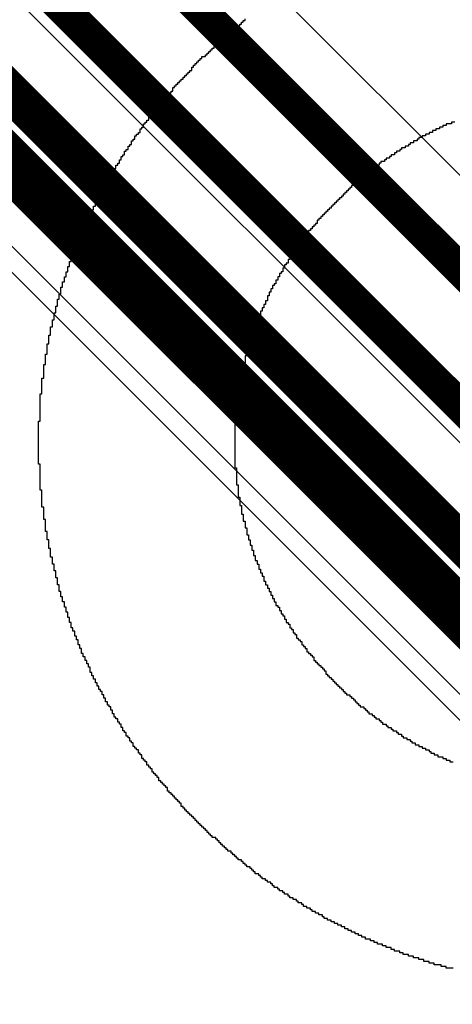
# Model space of a CAD drawing. Header units: millimetres. Extents: x -0.08 to 3.17, y -0.08 to 4.88.
# Tile 69 of 256: x 1.27 to 1.37, y 1.65 to 1.89. Entities that reach past the tile are written whole.
import ezdxf

# ---------------------------------------------------------------- set-up
doc = ezdxf.new("R2010")
doc.units = ezdxf.units.MM
doc.header["$MEASUREMENT"] = 0
for name, color, linetype in [('BottomLayer', 5, 'Continuous'), ('BottomOverlay', 54, 'Continuous'), ('TopLayer', 1, 'Continuous')]:
    doc.layers.add(name, color=color, linetype=linetype)

msp = doc.modelspace()

# ---------------------------------------------------------------- linework, layer by layer
at = {"layer": 'BottomLayer'}
for p, q in [((1.083, 2.01372), (1.58125, 1.51547)), ((1.68238, 1.53979), (1.3112, 1.91097))]:
    msp.add_line(p, q, dxfattribs=at)
at = {"layer": 'BottomLayer', "const_width": 0.00787}
for points in [[(1.09435, 2.02507), (1.60487, 1.51455)], [(1.19671, 1.9698), (1.72206, 1.44445)], [(1.29514, 1.90432), (1.68097, 1.5185)]]:
    msp.add_lwpolyline(points, dxfattribs=at)
at = {"layer": 'BottomOverlay'}
for p, q in [((1.31864, 1.88443), (1.31864, 1.88484)), ((1.31864, 1.88484), (1.31947, 1.88484)), ((1.31947, 1.88484), (1.31947, 1.88526)), ((1.31947, 1.88526), (1.31989, 1.88526)), ((1.31989, 1.88526), (1.31989, 1.88567)), ((1.31989, 1.88567), (1.3203, 1.88567)), ((1.3203, 1.88567), (1.3203, 1.88609)), ((1.3203, 1.88609), (1.32072, 1.88609)), ((1.32072, 1.88609), (1.32072, 1.88651)), ((1.32072, 1.88651), (1.32114, 1.88651)), ((1.32114, 1.88651), (1.32114, 1.88692)), ((1.31615, 1.88235), (1.31615, 1.88276)), ((1.31615, 1.88276), (1.31698, 1.88276)), ((1.31698, 1.88276), (1.31698, 1.88318)), ((1.31698, 1.88318), (1.31739, 1.88318)), ((1.31739, 1.88318), (1.31739, 1.8836)), ((1.31739, 1.8836), (1.31781, 1.8836)), ((1.31781, 1.8836), (1.31781, 1.88401)), ((1.31781, 1.88401), (1.31823, 1.88401)), ((1.31823, 1.88401), (1.31823, 1.88443)), ((1.31823, 1.88443), (1.31864, 1.88443)), ((1.31365, 1.87985), (1.31365, 1.88027)), ((1.31365, 1.88027), (1.31407, 1.88027)), ((1.31407, 1.88027), (1.31407, 1.88069)), ((1.31407, 1.88069), (1.31448, 1.88069)), ((1.31448, 1.88069), (1.31448, 1.8811)), ((1.31448, 1.8811), (1.3149, 1.8811)), ((1.3149, 1.8811), (1.3149, 1.88152)), ((1.3149, 1.88152), (1.31532, 1.88152)), ((1.31532, 1.88152), (1.31532, 1.88193)), ((1.31532, 1.88193), (1.31573, 1.88193)), ((1.31573, 1.88193), (1.31573, 1.88235)), ((1.31573, 1.88235), (1.31615, 1.88235)), ((1.31074, 1.87736), (1.31074, 1.87778)), ((1.31074, 1.87778), (1.31157, 1.87778)), ((1.31157, 1.87778), (1.31157, 1.87819)), ((1.31157, 1.87819), (1.31199, 1.87819)), ((1.31199, 1.87819), (1.31199, 1.87861)), ((1.31199, 1.87861), (1.31241, 1.87861)), ((1.31241, 1.87861), (1.31241, 1.87902)), ((1.31241, 1.87902), (1.31282, 1.87902)), ((1.31282, 1.87902), (1.31282, 1.87944)), ((1.31282, 1.87944), (1.31324, 1.87944)), ((1.31324, 1.87944), (1.31324, 1.87985)), ((1.31324, 1.87985), (1.31365, 1.87985)), ((1.30825, 1.87445), (1.30825, 1.87528)), ((1.30825, 1.87528), (1.30866, 1.87528)), ((1.30866, 1.87528), (1.30866, 1.8757)), ((1.30866, 1.8757), (1.30908, 1.8757)), ((1.30908, 1.8757), (1.30908, 1.87611)), ((1.30908, 1.87611), (1.3095, 1.87611)), ((1.3095, 1.87611), (1.3095, 1.87653)), ((1.3095, 1.87653), (1.30991, 1.87653)), ((1.30991, 1.87653), (1.30991, 1.87694)), ((1.30991, 1.87694), (1.31033, 1.87694)), ((1.31033, 1.87694), (1.31033, 1.87736)), ((1.31033, 1.87736), (1.31074, 1.87736)), ((1.30659, 1.87279), (1.30659, 1.8732)), ((1.30659, 1.8732), (1.307, 1.8732)), ((1.307, 1.8732), (1.307, 1.87362)), ((1.307, 1.87362), (1.30742, 1.87362)), ((1.30742, 1.87362), (1.30742, 1.87403)), ((1.30742, 1.87403), (1.30783, 1.87403)), ((1.30783, 1.87403), (1.30783, 1.87445)), ((1.30783, 1.87445), (1.30825, 1.87445)), ((1.30409, 1.87029), (1.30409, 1.87071)), ((1.30409, 1.87071), (1.30451, 1.87071)), ((1.30451, 1.87071), (1.30451, 1.87112)), ((1.30451, 1.87112), (1.30492, 1.87112)), ((1.30492, 1.87112), (1.30492, 1.87154)), ((1.30492, 1.87154), (1.30534, 1.87154)), ((1.30534, 1.87154), (1.30534, 1.87196)), ((1.30534, 1.87196), (1.30575, 1.87196)), ((1.30575, 1.87196), (1.30575, 1.87237)), ((1.30575, 1.87237), (1.30617, 1.87237)), ((1.30617, 1.87237), (1.30617, 1.87279)), ((1.30617, 1.87279), (1.30659, 1.87279)), ((1.30201, 1.8678), (1.30201, 1.86821)), ((1.30201, 1.86821), (1.30243, 1.86821)), ((1.30243, 1.86821), (1.30243, 1.86863)), ((1.30243, 1.86863), (1.30285, 1.86863)), ((1.30285, 1.86863), (1.30285, 1.86905)), ((1.30285, 1.86905), (1.30326, 1.86905)), ((1.30326, 1.86905), (1.30326, 1.86946)), ((1.30326, 1.86946), (1.30368, 1.86946)), ((1.30368, 1.86946), (1.30368, 1.87029)), ((1.30368, 1.87029), (1.30409, 1.87029)), ((1.30035, 1.86572), (1.30035, 1.86614)), ((1.30035, 1.86614), (1.30077, 1.86614)), ((1.30077, 1.86614), (1.30077, 1.86655)), ((1.30077, 1.86655), (1.30118, 1.86655)), ((1.30118, 1.86655), (1.30118, 1.86738)), ((1.30118, 1.86738), (1.3016, 1.86738)), ((1.3016, 1.86738), (1.3016, 1.8678)), ((1.3016, 1.8678), (1.30201, 1.8678)), ((1.29827, 1.86323), (1.29827, 1.86364)), ((1.29827, 1.86364), (1.29869, 1.86364)), ((1.29869, 1.86364), (1.29869, 1.86406)), ((1.29869, 1.86406), (1.2991, 1.86406)), ((1.2991, 1.86406), (1.2991, 1.86447)), ((1.2991, 1.86447), (1.29952, 1.86447)), ((1.29952, 1.86447), (1.29952, 1.8653)), ((1.29952, 1.8653), (1.29994, 1.8653)), ((1.29994, 1.8653), (1.29994, 1.86572)), ((1.29994, 1.86572), (1.30035, 1.86572)), ((1.29661, 1.86073), (1.29661, 1.86156)), ((1.29661, 1.86156), (1.29703, 1.86156)), ((1.29703, 1.86156), (1.29703, 1.86198)), ((1.29703, 1.86198), (1.29744, 1.86198)), ((1.29744, 1.86198), (1.29744, 1.86239)), ((1.29744, 1.86239), (1.29786, 1.86239)), ((1.29786, 1.86239), (1.29786, 1.86323)), ((1.29786, 1.86323), (1.29827, 1.86323)), ((1.36977, 1.86115), (1.36894, 1.86115)), ((1.36894, 1.86115), (1.36894, 1.86073)), ((1.37102, 1.86156), (1.36977, 1.86156)), ((1.36977, 1.86156), (1.36977, 1.86115)), ((1.37185, 1.86198), (1.37102, 1.86198)), ((1.37102, 1.86198), (1.37102, 1.86156)), ((1.29453, 1.85782), (1.29453, 1.85865)), ((1.29453, 1.85865), (1.29495, 1.85865)), ((1.29495, 1.85865), (1.29495, 1.85907)), ((1.29495, 1.85907), (1.29536, 1.85907)), ((1.29536, 1.85907), (1.29536, 1.85948)), ((1.29536, 1.85948), (1.29578, 1.85948)), ((1.29578, 1.85948), (1.29578, 1.86032)), ((1.29578, 1.86032), (1.29619, 1.86032)), ((1.29619, 1.86032), (1.29619, 1.86073)), ((1.29619, 1.86073), (1.29661, 1.86073)), ((1.36479, 1.85865), (1.36395, 1.85865)), ((1.36395, 1.85865), (1.36395, 1.85824)), ((1.36562, 1.85907), (1.36479, 1.85907)), ((1.36479, 1.85907), (1.36479, 1.85865)), ((1.36645, 1.85948), (1.36562, 1.85948)), ((1.36562, 1.85948), (1.36562, 1.85907)), ((1.36728, 1.8599), (1.36645, 1.8599)), ((1.36645, 1.8599), (1.36645, 1.85948)), ((1.36811, 1.86032), (1.36728, 1.86032)), ((1.36728, 1.86032), (1.36728, 1.8599)), ((1.36894, 1.86073), (1.36811, 1.86073)), ((1.36811, 1.86073), (1.36811, 1.86032)), ((1.29328, 1.85616), (1.29328, 1.85657)), ((1.29328, 1.85657), (1.2937, 1.85657)), ((1.2937, 1.85657), (1.2937, 1.85741)), ((1.2937, 1.85741), (1.29411, 1.85741)), ((1.29411, 1.85741), (1.29411, 1.85782)), ((1.29411, 1.85782), (1.29453, 1.85782)), ((1.36104, 1.85657), (1.36063, 1.85657)), ((1.36063, 1.85657), (1.36063, 1.85616)), ((1.36188, 1.85699), (1.36104, 1.85699)), ((1.36104, 1.85699), (1.36104, 1.85657)), ((1.36271, 1.85741), (1.36188, 1.85741)), ((1.36188, 1.85741), (1.36188, 1.85699)), ((1.36312, 1.85782), (1.36271, 1.85782)), ((1.36271, 1.85782), (1.36271, 1.85741)), ((1.36395, 1.85824), (1.36312, 1.85824)), ((1.36312, 1.85824), (1.36312, 1.85782)), ((1.29162, 1.85366), (1.29162, 1.85408)), ((1.29162, 1.85408), (1.29204, 1.85408)), ((1.29204, 1.85408), (1.29204, 1.85491)), ((1.29204, 1.85491), (1.29245, 1.85491)), ((1.29245, 1.85491), (1.29245, 1.85533)), ((1.29245, 1.85533), (1.29287, 1.85533)), ((1.29287, 1.85533), (1.29287, 1.85616)), ((1.29287, 1.85616), (1.29328, 1.85616)), ((1.3573, 1.85408), (1.35647, 1.85408)), ((1.35647, 1.85408), (1.35647, 1.85366)), ((1.35772, 1.8545), (1.3573, 1.8545)), ((1.3573, 1.8545), (1.3573, 1.85408)), ((1.35855, 1.85491), (1.35772, 1.85491)), ((1.35772, 1.85491), (1.35772, 1.8545)), ((1.35897, 1.85533), (1.35855, 1.85533)), ((1.35855, 1.85533), (1.35855, 1.85491)), ((1.3598, 1.85574), (1.35897, 1.85574)), ((1.35897, 1.85574), (1.35897, 1.85533)), ((1.36063, 1.85616), (1.3598, 1.85616)), ((1.3598, 1.85616), (1.3598, 1.85574)), ((1.28996, 1.85075), (1.28996, 1.85159)), ((1.28996, 1.85159), (1.29037, 1.85159)), ((1.29037, 1.85159), (1.29037, 1.852)), ((1.29037, 1.852), (1.29079, 1.852)), ((1.29079, 1.852), (1.29079, 1.85283)), ((1.29079, 1.85283), (1.2912, 1.85283)), ((1.2912, 1.85283), (1.2912, 1.85366)), ((1.2912, 1.85366), (1.29162, 1.85366)), ((1.35356, 1.85159), (1.35315, 1.85159)), ((1.35315, 1.85159), (1.35315, 1.85117)), ((1.35398, 1.852), (1.35356, 1.852)), ((1.35356, 1.852), (1.35356, 1.85159)), ((1.35481, 1.85242), (1.35398, 1.85242)), ((1.35398, 1.85242), (1.35398, 1.852)), ((1.35522, 1.85283), (1.35481, 1.85283)), ((1.35481, 1.85283), (1.35481, 1.85242)), ((1.35606, 1.85325), (1.35522, 1.85325)), ((1.35522, 1.85325), (1.35522, 1.85283)), ((1.35647, 1.85366), (1.35606, 1.85366)), ((1.35606, 1.85366), (1.35606, 1.85325)), ((1.28871, 1.84868), (1.28871, 1.84951)), ((1.28871, 1.84951), (1.28913, 1.84951)), ((1.28913, 1.84951), (1.28913, 1.85034)), ((1.28913, 1.85034), (1.28954, 1.85034)), ((1.28954, 1.85034), (1.28954, 1.85075)), ((1.28954, 1.85075), (1.28996, 1.85075)), ((1.35024, 1.84909), (1.34982, 1.84909)), ((1.34982, 1.84909), (1.34982, 1.84868)), ((1.35065, 1.84951), (1.35024, 1.84951)), ((1.35024, 1.84951), (1.35024, 1.84909)), ((1.35148, 1.84992), (1.35065, 1.84992)), ((1.35065, 1.84992), (1.35065, 1.84951)), ((1.3519, 1.85034), (1.35148, 1.85034)), ((1.35148, 1.85034), (1.35148, 1.84992)), ((1.35231, 1.85075), (1.3519, 1.85075)), ((1.3519, 1.85075), (1.3519, 1.85034)), ((1.35315, 1.85117), (1.35231, 1.85117)), ((1.35231, 1.85117), (1.35231, 1.85075)), ((1.28746, 1.8466), (1.28746, 1.84743)), ((1.28746, 1.84743), (1.28788, 1.84743)), ((1.28788, 1.84743), (1.28788, 1.84784)), ((1.28788, 1.84784), (1.28829, 1.84784)), ((1.28829, 1.84784), (1.28829, 1.84868)), ((1.28829, 1.84868), (1.28871, 1.84868)), ((1.34774, 1.84701), (1.34733, 1.84701)), ((1.34733, 1.84701), (1.34733, 1.8466)), ((1.34816, 1.84743), (1.34774, 1.84743)), ((1.34774, 1.84743), (1.34774, 1.84701)), ((1.34899, 1.84784), (1.34816, 1.84784)), ((1.34816, 1.84784), (1.34816, 1.84743)), ((1.3494, 1.84826), (1.34899, 1.84826)), ((1.34899, 1.84826), (1.34899, 1.84784)), ((1.34982, 1.84868), (1.3494, 1.84868)), ((1.3494, 1.84868), (1.3494, 1.84826)), ((1.28622, 1.8441), (1.28622, 1.84493)), ((1.28622, 1.84493), (1.28663, 1.84493)), ((1.28663, 1.84493), (1.28663, 1.84577)), ((1.28663, 1.84577), (1.28705, 1.84577)), ((1.28705, 1.84577), (1.28705, 1.8466)), ((1.28705, 1.8466), (1.28746, 1.8466)), ((1.34525, 1.84452), (1.34483, 1.84452)), ((1.34483, 1.84452), (1.34483, 1.8441)), ((1.34566, 1.84493), (1.34525, 1.84493)), ((1.34525, 1.84493), (1.34525, 1.84452)), ((1.34608, 1.84535), (1.34566, 1.84535)), ((1.34566, 1.84535), (1.34566, 1.84493)), ((1.34649, 1.84577), (1.34608, 1.84577)), ((1.34608, 1.84577), (1.34608, 1.84535)), ((1.34691, 1.84618), (1.34649, 1.84618)), ((1.34649, 1.84618), (1.34649, 1.84577)), ((1.34733, 1.8466), (1.34691, 1.8466)), ((1.34691, 1.8466), (1.34691, 1.84618)), ((1.28497, 1.84161), (1.28497, 1.84244)), ((1.28497, 1.84244), (1.28538, 1.84244)), ((1.28538, 1.84244), (1.28538, 1.84327)), ((1.28538, 1.84327), (1.2858, 1.84327)), ((1.2858, 1.84327), (1.2858, 1.8441)), ((1.2858, 1.8441), (1.28622, 1.8441)), ((1.34275, 1.84202), (1.34234, 1.84202)), ((1.34234, 1.84202), (1.34234, 1.84161)), ((1.34317, 1.84244), (1.34275, 1.84244)), ((1.34275, 1.84244), (1.34275, 1.84202)), ((1.34358, 1.84286), (1.34317, 1.84286)), ((1.34317, 1.84286), (1.34317, 1.84244)), ((1.344, 1.84327), (1.34358, 1.84327)), ((1.34358, 1.84327), (1.34358, 1.84286)), ((1.34442, 1.84369), (1.344, 1.84369)), ((1.344, 1.84369), (1.344, 1.84327)), ((1.34483, 1.8441), (1.34442, 1.8441)), ((1.34442, 1.8441), (1.34442, 1.84369)), ((1.28372, 1.83911), (1.28372, 1.83995)), ((1.28372, 1.83995), (1.28414, 1.83995)), ((1.28414, 1.83995), (1.28414, 1.84078)), ((1.28414, 1.84078), (1.28455, 1.84078)), ((1.28455, 1.84078), (1.28455, 1.84161)), ((1.28455, 1.84161), (1.28497, 1.84161)), ((1.34067, 1.83995), (1.34026, 1.83995)), ((1.34026, 1.83995), (1.34026, 1.83953)), ((1.34109, 1.84036), (1.34067, 1.84036)), ((1.34067, 1.84036), (1.34067, 1.83995)), ((1.34151, 1.84078), (1.34109, 1.84078)), ((1.34109, 1.84078), (1.34109, 1.84036)), ((1.34192, 1.84119), (1.34151, 1.84119)), ((1.34151, 1.84119), (1.34151, 1.84078)), ((1.34234, 1.84161), (1.34192, 1.84161)), ((1.34192, 1.84161), (1.34192, 1.84119)), ((1.28248, 1.83662), (1.28248, 1.83745)), ((1.28248, 1.83745), (1.28289, 1.83745)), ((1.28289, 1.83745), (1.28289, 1.83828)), ((1.28289, 1.83828), (1.28331, 1.83828)), ((1.28331, 1.83828), (1.28331, 1.83911)), ((1.28331, 1.83911), (1.28372, 1.83911)), ((1.3386, 1.83745), (1.33818, 1.83745)), ((1.33818, 1.83745), (1.33818, 1.83704)), ((1.33901, 1.83828), (1.3386, 1.83828)), ((1.3386, 1.83828), (1.3386, 1.83745)), ((1.33943, 1.8387), (1.33901, 1.8387)), ((1.33901, 1.8387), (1.33901, 1.83828)), ((1.33984, 1.83911), (1.33943, 1.83911)), ((1.33943, 1.83911), (1.33943, 1.8387)), ((1.34026, 1.83953), (1.33984, 1.83953)), ((1.33984, 1.83953), (1.33984, 1.83911)), ((1.28164, 1.83454), (1.28164, 1.83537)), ((1.28164, 1.83537), (1.28206, 1.83537)), ((1.28206, 1.83537), (1.28206, 1.83662)), ((1.28206, 1.83662), (1.28248, 1.83662)), ((1.33652, 1.83496), (1.3361, 1.83496)), ((1.3361, 1.83496), (1.3361, 1.83454)), ((1.33693, 1.83579), (1.33652, 1.83579)), ((1.33652, 1.83579), (1.33652, 1.83496)), ((1.33735, 1.8362), (1.33693, 1.8362)), ((1.33693, 1.8362), (1.33693, 1.83579)), ((1.33776, 1.83662), (1.33735, 1.83662)), ((1.33735, 1.83662), (1.33735, 1.8362)), ((1.33818, 1.83704), (1.33776, 1.83704)), ((1.33776, 1.83704), (1.33776, 1.83662)), ((1.2804, 1.83163), (1.2804, 1.83246)), ((1.2804, 1.83246), (1.28081, 1.83246)), ((1.28081, 1.83246), (1.28081, 1.83371)), ((1.28081, 1.83371), (1.28123, 1.83371)), ((1.28123, 1.83371), (1.28123, 1.83454)), ((1.28123, 1.83454), (1.28164, 1.83454)), ((1.33444, 1.83246), (1.33402, 1.83246)), ((1.33402, 1.83246), (1.33402, 1.83163)), ((1.33485, 1.83288), (1.33444, 1.83288)), ((1.33444, 1.83288), (1.33444, 1.83246)), ((1.33527, 1.83329), (1.33485, 1.83329)), ((1.33485, 1.83329), (1.33485, 1.83288)), ((1.33569, 1.83413), (1.33527, 1.83413)), ((1.33527, 1.83413), (1.33527, 1.83329)), ((1.3361, 1.83454), (1.33569, 1.83454)), ((1.33569, 1.83454), (1.33569, 1.83413)), ((1.27957, 1.82914), (1.27957, 1.83038)), ((1.27957, 1.83038), (1.27998, 1.83038)), ((1.27998, 1.83038), (1.27998, 1.83163)), ((1.27998, 1.83163), (1.2804, 1.83163)), ((1.33319, 1.83038), (1.33278, 1.83038)), ((1.33278, 1.83038), (1.33278, 1.82997)), ((1.33361, 1.83122), (1.33319, 1.83122)), ((1.33319, 1.83122), (1.33319, 1.83038)), ((1.33402, 1.83163), (1.33361, 1.83163)), ((1.33361, 1.83163), (1.33361, 1.83122)), ((1.27873, 1.82706), (1.27873, 1.82831)), ((1.27873, 1.82831), (1.27915, 1.82831)), ((1.27915, 1.82831), (1.27915, 1.82914)), ((1.27915, 1.82914), (1.27957, 1.82914)), ((1.33153, 1.82789), (1.33111, 1.82789)), ((1.33111, 1.82789), (1.33111, 1.82747)), ((1.33194, 1.82872), (1.33153, 1.82872)), ((1.33153, 1.82872), (1.33153, 1.82789)), ((1.33236, 1.82914), (1.33194, 1.82914)), ((1.33194, 1.82914), (1.33194, 1.82872)), ((1.33278, 1.82997), (1.33236, 1.82997)), ((1.33236, 1.82997), (1.33236, 1.82914)), ((1.2779, 1.82456), (1.2779, 1.82581)), ((1.2779, 1.82581), (1.27832, 1.82581)), ((1.27832, 1.82581), (1.27832, 1.82706)), ((1.27832, 1.82706), (1.27873, 1.82706)), ((1.32987, 1.8254), (1.32945, 1.8254)), ((1.32945, 1.8254), (1.32945, 1.82456)), ((1.33028, 1.82581), (1.32987, 1.82581)), ((1.32987, 1.82581), (1.32987, 1.8254)), ((1.3307, 1.82664), (1.33028, 1.82664)), ((1.33028, 1.82664), (1.33028, 1.82581)), ((1.33111, 1.82747), (1.3307, 1.82747)), ((1.3307, 1.82747), (1.3307, 1.82664)), ((1.27707, 1.82207), (1.27707, 1.82332)), ((1.27707, 1.82332), (1.27749, 1.82332)), ((1.27749, 1.82332), (1.27749, 1.82456)), ((1.27749, 1.82456), (1.2779, 1.82456)), ((1.32862, 1.8229), (1.3282, 1.8229)), ((1.3282, 1.8229), (1.3282, 1.82249)), ((1.32903, 1.82373), (1.32862, 1.82373)), ((1.32862, 1.82373), (1.32862, 1.8229)), ((1.32945, 1.82456), (1.32903, 1.82456)), ((1.32903, 1.82456), (1.32903, 1.82373)), ((1.27666, 1.82041), (1.27666, 1.82207)), ((1.27666, 1.82207), (1.27707, 1.82207)), ((1.32737, 1.82082), (1.32696, 1.82082)), ((1.32696, 1.82082), (1.32696, 1.81999)), ((1.32779, 1.82166), (1.32737, 1.82166)), ((1.32737, 1.82166), (1.32737, 1.82082)), ((1.3282, 1.82249), (1.32779, 1.82249)), ((1.32779, 1.82249), (1.32779, 1.82166)), ((1.27582, 1.8175), (1.27582, 1.81916)), ((1.27582, 1.81916), (1.27624, 1.81916)), ((1.27624, 1.81916), (1.27624, 1.82041)), ((1.27624, 1.82041), (1.27666, 1.82041)), ((1.32654, 1.81875), (1.32612, 1.81875)), ((1.32612, 1.81875), (1.32612, 1.81791)), ((1.32696, 1.81999), (1.32654, 1.81999)), ((1.32654, 1.81999), (1.32654, 1.81875)), ((1.27499, 1.81417), (1.27499, 1.81584)), ((1.27499, 1.81584), (1.27541, 1.81584)), ((1.27541, 1.81584), (1.27541, 1.8175)), ((1.27541, 1.8175), (1.27582, 1.8175)), ((1.32529, 1.81625), (1.32488, 1.81625)), ((1.32488, 1.81625), (1.32488, 1.815)), ((1.32571, 1.81708), (1.32529, 1.81708)), ((1.32529, 1.81708), (1.32529, 1.81625)), ((1.32612, 1.81791), (1.32571, 1.81791)), ((1.32571, 1.81791), (1.32571, 1.81708)), ((1.27458, 1.81251), (1.27458, 1.81417)), ((1.27458, 1.81417), (1.27499, 1.81417)), ((1.32446, 1.81417), (1.32405, 1.81417)), ((1.32405, 1.81417), (1.32405, 1.81292)), ((1.32488, 1.815), (1.32446, 1.815)), ((1.32446, 1.815), (1.32446, 1.81417)), ((1.27416, 1.81043), (1.27416, 1.81251)), ((1.27416, 1.81251), (1.27458, 1.81251)), ((1.32363, 1.81209), (1.32321, 1.81209)), ((1.32321, 1.81209), (1.32321, 1.81085)), ((1.32405, 1.81292), (1.32363, 1.81292)), ((1.32363, 1.81292), (1.32363, 1.81209)), ((1.27375, 1.80835), (1.27375, 1.81043)), ((1.27375, 1.81043), (1.27416, 1.81043)), ((1.3228, 1.8096), (1.32238, 1.8096)), ((1.32238, 1.8096), (1.32238, 1.80835)), ((1.32321, 1.81085), (1.3228, 1.81085)), ((1.3228, 1.81085), (1.3228, 1.8096)), ((1.27333, 1.80586), (1.27333, 1.80835)), ((1.27333, 1.80835), (1.27375, 1.80835)), ((1.32197, 1.80669), (1.32155, 1.80669)), ((1.32155, 1.80669), (1.32155, 1.80544)), ((1.32238, 1.80835), (1.32197, 1.80835)), ((1.32197, 1.80835), (1.32197, 1.80669)), ((1.27291, 1.80336), (1.27291, 1.80586)), ((1.27291, 1.80586), (1.27333, 1.80586)), ((1.32155, 1.80544), (1.32114, 1.80544)), ((1.32114, 1.80544), (1.32114, 1.80378)), ((1.2725, 1.80004), (1.2725, 1.80336)), ((1.2725, 1.80336), (1.27291, 1.80336)), ((1.32072, 1.80212), (1.3203, 1.80212)), ((1.3203, 1.80212), (1.3203, 1.80004)), ((1.32114, 1.80378), (1.32072, 1.80378)), ((1.32072, 1.80378), (1.32072, 1.80212)), ((1.27208, 1.7963), (1.27208, 1.80004)), ((1.27208, 1.80004), (1.2725, 1.80004)), ((1.3203, 1.80004), (1.31989, 1.80004)), ((1.31989, 1.80004), (1.31989, 1.79754)), ((1.31989, 1.79754), (1.31947, 1.79754)), ((1.31947, 1.79754), (1.31947, 1.79463)), ((1.27167, 1.78965), (1.27167, 1.7963)), ((1.27167, 1.7963), (1.27208, 1.7963)), ((1.31947, 1.79463), (1.31906, 1.79463)), ((1.31906, 1.79463), (1.31906, 1.79089)), ((1.27125, 1.77925), (1.27125, 1.78965)), ((1.27125, 1.78965), (1.27167, 1.78965)), ((1.31906, 1.79089), (1.31864, 1.79089)), ((1.31864, 1.79089), (1.31864, 1.77842)), ((1.27167, 1.77925), (1.27125, 1.77925)), ((1.27167, 1.77302), (1.27167, 1.77925)), ((1.31864, 1.77842), (1.31906, 1.77842)), ((1.31906, 1.77842), (1.31906, 1.77426)), ((1.27208, 1.77302), (1.27167, 1.77302)), ((1.27208, 1.76886), (1.27208, 1.77302)), ((1.31906, 1.77426), (1.31947, 1.77426)), ((1.31947, 1.77426), (1.31947, 1.77135)), ((1.31947, 1.77135), (1.31989, 1.77135)), ((1.31989, 1.77135), (1.31989, 1.76928)), ((1.2725, 1.76886), (1.27208, 1.76886)), ((1.2725, 1.76595), (1.2725, 1.76886)), ((1.31989, 1.76928), (1.3203, 1.76928)), ((1.3203, 1.76928), (1.3203, 1.7672)), ((1.27291, 1.76595), (1.2725, 1.76595)), ((1.27291, 1.76304), (1.27291, 1.76595)), ((1.3203, 1.7672), (1.32072, 1.7672)), ((1.32072, 1.7672), (1.32072, 1.76553)), ((1.32072, 1.76553), (1.32114, 1.76553)), ((1.32114, 1.76553), (1.32114, 1.76387)), ((1.32114, 1.76387), (1.32155, 1.76387)), ((1.32155, 1.76387), (1.32155, 1.76221)), ((1.27333, 1.76304), (1.27291, 1.76304)), ((1.27333, 1.76096), (1.27333, 1.76304)), ((1.32155, 1.76221), (1.32197, 1.76221)), ((1.32197, 1.76221), (1.32197, 1.76096)), ((1.27375, 1.76096), (1.27333, 1.76096)), ((1.27375, 1.75888), (1.27375, 1.76096)), ((1.27416, 1.75888), (1.27375, 1.75888)), ((1.27416, 1.7568), (1.27416, 1.75888)), ((1.32197, 1.76096), (1.32238, 1.76096)), ((1.32238, 1.76096), (1.32238, 1.75971)), ((1.32238, 1.75971), (1.3228, 1.75971)), ((1.3228, 1.75971), (1.3228, 1.75847)), ((1.27458, 1.7568), (1.27416, 1.7568)), ((1.27458, 1.75514), (1.27458, 1.7568)), ((1.3228, 1.75847), (1.32321, 1.75847)), ((1.32321, 1.75847), (1.32321, 1.75722)), ((1.32321, 1.75722), (1.32363, 1.75722)), ((1.32363, 1.75722), (1.32363, 1.75597)), ((1.27499, 1.75514), (1.27458, 1.75514)), ((1.27499, 1.75348), (1.27499, 1.75514)), ((1.32363, 1.75597), (1.32405, 1.75597)), ((1.32405, 1.75597), (1.32405, 1.75514)), ((1.32405, 1.75514), (1.32446, 1.75514)), ((1.32446, 1.75514), (1.32446, 1.75389)), ((1.32446, 1.75389), (1.32488, 1.75389)), ((1.32488, 1.75389), (1.32488, 1.75306)), ((1.27541, 1.75348), (1.27499, 1.75348)), ((1.27541, 1.75182), (1.27541, 1.75348)), ((1.27582, 1.75182), (1.27541, 1.75182)), ((1.27582, 1.75015), (1.27582, 1.75182)), ((1.32488, 1.75306), (1.32529, 1.75306)), ((1.32529, 1.75306), (1.32529, 1.75223)), ((1.32529, 1.75223), (1.32571, 1.75223)), ((1.32571, 1.75223), (1.32571, 1.75098)), ((1.27624, 1.75015), (1.27582, 1.75015)), ((1.27624, 1.74849), (1.27624, 1.75015)), ((1.32571, 1.75098), (1.32612, 1.75098)), ((1.32612, 1.75098), (1.32612, 1.75015)), ((1.32612, 1.75015), (1.32654, 1.75015)), ((1.32654, 1.75015), (1.32654, 1.74932)), ((1.32654, 1.74932), (1.32696, 1.74932)), ((1.32696, 1.74932), (1.32696, 1.74849)), ((1.27666, 1.74849), (1.27624, 1.74849)), ((1.27666, 1.74724), (1.27666, 1.74849)), ((1.27707, 1.74724), (1.27666, 1.74724)), ((1.27707, 1.746), (1.27707, 1.74724)), ((1.32696, 1.74849), (1.32737, 1.74849)), ((1.32737, 1.74849), (1.32737, 1.74766)), ((1.32737, 1.74766), (1.32779, 1.74766)), ((1.32779, 1.74766), (1.32779, 1.74683)), ((1.32779, 1.74683), (1.3282, 1.74683)), ((1.3282, 1.74683), (1.3282, 1.746)), ((1.27749, 1.746), (1.27707, 1.746)), ((1.27749, 1.74475), (1.27749, 1.746)), ((1.2779, 1.74475), (1.27749, 1.74475)), ((1.2779, 1.7435), (1.2779, 1.74475)), ((1.3282, 1.746), (1.32862, 1.746)), ((1.32862, 1.746), (1.32862, 1.74516)), ((1.32862, 1.74516), (1.32903, 1.74516)), ((1.32903, 1.74516), (1.32903, 1.74475)), ((1.32903, 1.74475), (1.32945, 1.74475)), ((1.32945, 1.74475), (1.32945, 1.74392)), ((1.27832, 1.7435), (1.2779, 1.7435)), ((1.27832, 1.74225), (1.27832, 1.7435)), ((1.27873, 1.74225), (1.27832, 1.74225)), ((1.27873, 1.74101), (1.27873, 1.74225)), ((1.32945, 1.74392), (1.32987, 1.74392)), ((1.32987, 1.74392), (1.32987, 1.74309)), ((1.32987, 1.74309), (1.33028, 1.74309)), ((1.33028, 1.74309), (1.33028, 1.74267)), ((1.33028, 1.74267), (1.3307, 1.74267)), ((1.3307, 1.74267), (1.3307, 1.74184)), ((1.27915, 1.74101), (1.27873, 1.74101)), ((1.27915, 1.73976), (1.27915, 1.74101)), ((1.27957, 1.73976), (1.27915, 1.73976)), ((1.27957, 1.73893), (1.27957, 1.73976)), ((1.3307, 1.74184), (1.33111, 1.74184)), ((1.33111, 1.74184), (1.33111, 1.74101)), ((1.33111, 1.74101), (1.33153, 1.74101)), ((1.33153, 1.74101), (1.33153, 1.74059)), ((1.33153, 1.74059), (1.33194, 1.74059)), ((1.33194, 1.74059), (1.33194, 1.73976)), ((1.33194, 1.73976), (1.33236, 1.73976)), ((1.33236, 1.73976), (1.33236, 1.73934)), ((1.27998, 1.73893), (1.27957, 1.73893)), ((1.27998, 1.73768), (1.27998, 1.73893)), ((1.2804, 1.73768), (1.27998, 1.73768)), ((1.2804, 1.73685), (1.2804, 1.73768)), ((1.33236, 1.73934), (1.33278, 1.73934)), ((1.33278, 1.73934), (1.33278, 1.73851)), ((1.33278, 1.73851), (1.33319, 1.73851)), ((1.33319, 1.73851), (1.33319, 1.7381)), ((1.33319, 1.7381), (1.33361, 1.7381)), ((1.33361, 1.7381), (1.33361, 1.73727)), ((1.33361, 1.73727), (1.33402, 1.73727)), ((1.33402, 1.73727), (1.33402, 1.73685)), ((1.28081, 1.73685), (1.2804, 1.73685)), ((1.28081, 1.7356), (1.28081, 1.73685)), ((1.28123, 1.7356), (1.28081, 1.7356)), ((1.28123, 1.73477), (1.28123, 1.7356)), ((1.33402, 1.73685), (1.33444, 1.73685)), ((1.33444, 1.73685), (1.33444, 1.73643)), ((1.33444, 1.73643), (1.33485, 1.73643)), ((1.33485, 1.73643), (1.33485, 1.7356)), ((1.33485, 1.7356), (1.33527, 1.7356)), ((1.33527, 1.7356), (1.33527, 1.73519)), ((1.33527, 1.73519), (1.33569, 1.73519)), ((1.33569, 1.73519), (1.33569, 1.73477)), ((1.28164, 1.73477), (1.28123, 1.73477)), ((1.28164, 1.73352), (1.28164, 1.73477)), ((1.28206, 1.73352), (1.28164, 1.73352)), ((1.28206, 1.73269), (1.28206, 1.73352)), ((1.28248, 1.73269), (1.28206, 1.73269)), ((1.28248, 1.73186), (1.28248, 1.73269)), ((1.33569, 1.73477), (1.3361, 1.73477)), ((1.3361, 1.73477), (1.3361, 1.73394)), ((1.3361, 1.73394), (1.33652, 1.73394)), ((1.33652, 1.73394), (1.33652, 1.73352)), ((1.33652, 1.73352), (1.33693, 1.73352)), ((1.33693, 1.73352), (1.33693, 1.73311)), ((1.33693, 1.73311), (1.33735, 1.73311)), ((1.33735, 1.73311), (1.33735, 1.73269)), ((1.33735, 1.73269), (1.33776, 1.73269)), ((1.33776, 1.73269), (1.33776, 1.73186)), ((1.28289, 1.73186), (1.28248, 1.73186)), ((1.28289, 1.73103), (1.28289, 1.73186)), ((1.28331, 1.73103), (1.28289, 1.73103)), ((1.28331, 1.7302), (1.28331, 1.73103)), ((1.28372, 1.7302), (1.28331, 1.7302)), ((1.28372, 1.72895), (1.28372, 1.7302)), ((1.33776, 1.73186), (1.33818, 1.73186)), ((1.33818, 1.73186), (1.33818, 1.73145)), ((1.33818, 1.73145), (1.3386, 1.73145)), ((1.3386, 1.73145), (1.3386, 1.73103)), ((1.3386, 1.73103), (1.33901, 1.73103)), ((1.33901, 1.73103), (1.33901, 1.73061)), ((1.33901, 1.73061), (1.33943, 1.73061)), ((1.33943, 1.73061), (1.33943, 1.7302)), ((1.33943, 1.7302), (1.33984, 1.7302)), ((1.33984, 1.7302), (1.33984, 1.72978)), ((1.28414, 1.72895), (1.28372, 1.72895)), ((1.28414, 1.72812), (1.28414, 1.72895)), ((1.28455, 1.72812), (1.28414, 1.72812)), ((1.28455, 1.72729), (1.28455, 1.72812)), ((1.33984, 1.72978), (1.34026, 1.72978)), ((1.34026, 1.72978), (1.34026, 1.72937)), ((1.34026, 1.72937), (1.34067, 1.72937)), ((1.34067, 1.72937), (1.34067, 1.72854)), ((1.34067, 1.72854), (1.34109, 1.72854)), ((1.34109, 1.72854), (1.34109, 1.72812)), ((1.34109, 1.72812), (1.34151, 1.72812)), ((1.34151, 1.72812), (1.34151, 1.7277)), ((1.28497, 1.72729), (1.28455, 1.72729)), ((1.28497, 1.72646), (1.28497, 1.72729)), ((1.28538, 1.72646), (1.28497, 1.72646)), ((1.28538, 1.72563), (1.28538, 1.72646)), ((1.2858, 1.72563), (1.28538, 1.72563)), ((1.2858, 1.72479), (1.2858, 1.72563)), ((1.34151, 1.7277), (1.34192, 1.7277)), ((1.34192, 1.7277), (1.34192, 1.72729)), ((1.34192, 1.72729), (1.34234, 1.72729)), ((1.34234, 1.72729), (1.34234, 1.72687)), ((1.34234, 1.72687), (1.34275, 1.72687)), ((1.34275, 1.72687), (1.34275, 1.72646)), ((1.34275, 1.72646), (1.34317, 1.72646)), ((1.34317, 1.72646), (1.34317, 1.72604)), ((1.34317, 1.72604), (1.34358, 1.72604)), ((1.34358, 1.72604), (1.34358, 1.72563)), ((1.34358, 1.72563), (1.344, 1.72563)), ((1.344, 1.72563), (1.344, 1.72521)), ((1.28622, 1.72479), (1.2858, 1.72479)), ((1.28622, 1.72438), (1.28622, 1.72479)), ((1.28663, 1.72438), (1.28622, 1.72438)), ((1.28663, 1.72355), (1.28663, 1.72438)), ((1.28705, 1.72355), (1.28663, 1.72355)), ((1.28705, 1.72272), (1.28705, 1.72355)), ((1.344, 1.72521), (1.34442, 1.72521)), ((1.34442, 1.72521), (1.34442, 1.72479)), ((1.34442, 1.72479), (1.34483, 1.72479)), ((1.34483, 1.72479), (1.34483, 1.72438)), ((1.34483, 1.72438), (1.34525, 1.72438)), ((1.34525, 1.72438), (1.34525, 1.72396)), ((1.34525, 1.72396), (1.34566, 1.72396)), ((1.34566, 1.72396), (1.34566, 1.72355)), ((1.34566, 1.72355), (1.34649, 1.72355)), ((1.34649, 1.72355), (1.34649, 1.72313)), ((1.34649, 1.72313), (1.34691, 1.72313)), ((1.34691, 1.72313), (1.34691, 1.72272)), ((1.28746, 1.72272), (1.28705, 1.72272)), ((1.28746, 1.72188), (1.28746, 1.72272)), ((1.28788, 1.72188), (1.28746, 1.72188)), ((1.28788, 1.72105), (1.28788, 1.72188)), ((1.28829, 1.72105), (1.28788, 1.72105)), ((1.28829, 1.72064), (1.28829, 1.72105)), ((1.28871, 1.72064), (1.28829, 1.72064)), ((1.28871, 1.71981), (1.28871, 1.72064)), ((1.34691, 1.72272), (1.34733, 1.72272)), ((1.34733, 1.72272), (1.34733, 1.7223)), ((1.34733, 1.7223), (1.34774, 1.7223)), ((1.34774, 1.7223), (1.34774, 1.72188)), ((1.34774, 1.72188), (1.34816, 1.72188)), ((1.34816, 1.72188), (1.34816, 1.72147)), ((1.34816, 1.72147), (1.34857, 1.72147)), ((1.34857, 1.72147), (1.34857, 1.72105)), ((1.34857, 1.72105), (1.34899, 1.72105)), ((1.34899, 1.72105), (1.34899, 1.72064)), ((1.34899, 1.72064), (1.34982, 1.72064)), ((1.34982, 1.72064), (1.34982, 1.72022)), ((1.28913, 1.71981), (1.28871, 1.71981)), ((1.28913, 1.71897), (1.28913, 1.71981)), ((1.28954, 1.71897), (1.28913, 1.71897)), ((1.28954, 1.71814), (1.28954, 1.71897)), ((1.34982, 1.72022), (1.35024, 1.72022)), ((1.35024, 1.72022), (1.35024, 1.71981)), ((1.35024, 1.71981), (1.35065, 1.71981)), ((1.35065, 1.71981), (1.35065, 1.71939)), ((1.35065, 1.71939), (1.35107, 1.71939)), ((1.35107, 1.71939), (1.35107, 1.71897)), ((1.35107, 1.71897), (1.3519, 1.71897)), ((1.3519, 1.71897), (1.3519, 1.71856)), ((1.3519, 1.71856), (1.35231, 1.71856)), ((1.35231, 1.71856), (1.35231, 1.71814)), ((1.28996, 1.71814), (1.28954, 1.71814)), ((1.28996, 1.71773), (1.28996, 1.71814)), ((1.29037, 1.71773), (1.28996, 1.71773)), ((1.29037, 1.7169), (1.29037, 1.71773)), ((1.29079, 1.7169), (1.29037, 1.7169)), ((1.29079, 1.71648), (1.29079, 1.7169)), ((1.2912, 1.71648), (1.29079, 1.71648)), ((1.2912, 1.71565), (1.2912, 1.71648)), ((1.35231, 1.71814), (1.35273, 1.71814)), ((1.35273, 1.71814), (1.35273, 1.71773)), ((1.35273, 1.71773), (1.35356, 1.71773)), ((1.35356, 1.71773), (1.35356, 1.71731)), ((1.35356, 1.71731), (1.35398, 1.71731)), ((1.35398, 1.71731), (1.35398, 1.7169)), ((1.35398, 1.7169), (1.35439, 1.7169)), ((1.35439, 1.7169), (1.35439, 1.71648)), ((1.35439, 1.71648), (1.35522, 1.71648)), ((1.35522, 1.71648), (1.35522, 1.71606)), ((1.35522, 1.71606), (1.35564, 1.71606)), ((1.35564, 1.71606), (1.35564, 1.71565)), ((1.29162, 1.71565), (1.2912, 1.71565)), ((1.29162, 1.71482), (1.29162, 1.71565)), ((1.29204, 1.71482), (1.29162, 1.71482)), ((1.29204, 1.7144), (1.29204, 1.71482)), ((1.29245, 1.7144), (1.29204, 1.7144)), ((1.29245, 1.71357), (1.29245, 1.7144)), ((1.29287, 1.71357), (1.29245, 1.71357)), ((1.29287, 1.71315), (1.29287, 1.71357)), ((1.35564, 1.71565), (1.35647, 1.71565)), ((1.35647, 1.71565), (1.35647, 1.71523)), ((1.35647, 1.71523), (1.35689, 1.71523)), ((1.35689, 1.71523), (1.35689, 1.71482)), ((1.35689, 1.71482), (1.35772, 1.71482)), ((1.35772, 1.71482), (1.35772, 1.7144)), ((1.35772, 1.7144), (1.35813, 1.7144)), ((1.35813, 1.7144), (1.35813, 1.71399)), ((1.35813, 1.71399), (1.35897, 1.71399)), ((1.35897, 1.71399), (1.35897, 1.71357)), ((1.35897, 1.71357), (1.35938, 1.71357)), ((1.35938, 1.71357), (1.35938, 1.71315)), ((1.29328, 1.71315), (1.29287, 1.71315)), ((1.29328, 1.71232), (1.29328, 1.71315)), ((1.2937, 1.71232), (1.29328, 1.71232)), ((1.2937, 1.71191), (1.2937, 1.71232)), ((1.29411, 1.71191), (1.2937, 1.71191)), ((1.29411, 1.71108), (1.29411, 1.71191)), ((1.29453, 1.71108), (1.29411, 1.71108)), ((1.29453, 1.71066), (1.29453, 1.71108)), ((1.35938, 1.71315), (1.36021, 1.71315)), ((1.36021, 1.71315), (1.36021, 1.71274)), ((1.36021, 1.71274), (1.36104, 1.71274)), ((1.36104, 1.71274), (1.36104, 1.71232)), ((1.36104, 1.71232), (1.36146, 1.71232)), ((1.36146, 1.71232), (1.36146, 1.71191)), ((1.36146, 1.71191), (1.36229, 1.71191)), ((1.36229, 1.71191), (1.36229, 1.71149)), ((1.36229, 1.71149), (1.36312, 1.71149)), ((1.36312, 1.71149), (1.36312, 1.71108)), ((1.36312, 1.71108), (1.36395, 1.71108)), ((1.36395, 1.71108), (1.36395, 1.71066)), ((1.29495, 1.71066), (1.29453, 1.71066)), ((1.29495, 1.71024), (1.29495, 1.71066)), ((1.29536, 1.71024), (1.29495, 1.71024)), ((1.29536, 1.70941), (1.29536, 1.71024)), ((1.29578, 1.70941), (1.29536, 1.70941)), ((1.29578, 1.709), (1.29578, 1.70941)), ((1.29619, 1.709), (1.29578, 1.709)), ((1.29619, 1.70817), (1.29619, 1.709)), ((1.36395, 1.71066), (1.36479, 1.71066)), ((1.36479, 1.71066), (1.36479, 1.71024)), ((1.36479, 1.71024), (1.36562, 1.71024)), ((1.36562, 1.71024), (1.36562, 1.70983)), ((1.36562, 1.70983), (1.36603, 1.70983)), ((1.36603, 1.70983), (1.36603, 1.70941)), ((1.36603, 1.70941), (1.36686, 1.70941)), ((1.36686, 1.70941), (1.36686, 1.709)), ((1.36686, 1.709), (1.3677, 1.709)), ((1.3677, 1.709), (1.3677, 1.70858)), ((1.29661, 1.70817), (1.29619, 1.70817)), ((1.29661, 1.70775), (1.29661, 1.70817)), ((1.29703, 1.70775), (1.29661, 1.70775)), ((1.29703, 1.70733), (1.29703, 1.70775)), ((1.29744, 1.70733), (1.29703, 1.70733)), ((1.29744, 1.7065), (1.29744, 1.70733)), ((1.29786, 1.7065), (1.29744, 1.7065)), ((1.29786, 1.70609), (1.29786, 1.7065)), ((1.3677, 1.70858), (1.36894, 1.70858)), ((1.36894, 1.70858), (1.36894, 1.70817)), ((1.36894, 1.70817), (1.36977, 1.70817)), ((1.36977, 1.70817), (1.36977, 1.70775)), ((1.36977, 1.70775), (1.37061, 1.70775)), ((1.37061, 1.70775), (1.37061, 1.70733)), ((1.37061, 1.70733), (1.37144, 1.70733)), ((1.29827, 1.70609), (1.29786, 1.70609)), ((1.29827, 1.70567), (1.29827, 1.70609)), ((1.29869, 1.70567), (1.29827, 1.70567)), ((1.29869, 1.70484), (1.29869, 1.70567)), ((1.2991, 1.70484), (1.29869, 1.70484)), ((1.2991, 1.70442), (1.2991, 1.70484)), ((1.29952, 1.70442), (1.2991, 1.70442)), ((1.29952, 1.70401), (1.29952, 1.70442)), ((1.29994, 1.70401), (1.29952, 1.70401)), ((1.29994, 1.70359), (1.29994, 1.70401)), ((1.30035, 1.70359), (1.29994, 1.70359)), ((1.30035, 1.70276), (1.30035, 1.70359)), ((1.30077, 1.70276), (1.30035, 1.70276)), ((1.30077, 1.70235), (1.30077, 1.70276)), ((1.30118, 1.70235), (1.30077, 1.70235)), ((1.30118, 1.70193), (1.30118, 1.70235)), ((1.3016, 1.70193), (1.30118, 1.70193)), ((1.3016, 1.70151), (1.3016, 1.70193)), ((1.30201, 1.70151), (1.3016, 1.70151)), ((1.30201, 1.7011), (1.30201, 1.70151)), ((1.30243, 1.7011), (1.30201, 1.7011)), ((1.30243, 1.70027), (1.30243, 1.7011)), ((1.30285, 1.70027), (1.30243, 1.70027)), ((1.30285, 1.69985), (1.30285, 1.70027)), ((1.30326, 1.69985), (1.30285, 1.69985)), ((1.30326, 1.69944), (1.30326, 1.69985)), ((1.30368, 1.69944), (1.30326, 1.69944)), ((1.30368, 1.69902), (1.30368, 1.69944)), ((1.30409, 1.69902), (1.30368, 1.69902)), ((1.30409, 1.6986), (1.30409, 1.69902)), ((1.30451, 1.6986), (1.30409, 1.6986)), ((1.30451, 1.69819), (1.30451, 1.6986)), ((1.30492, 1.69819), (1.30451, 1.69819)), ((1.30492, 1.69777), (1.30492, 1.69819)), ((1.30534, 1.69777), (1.30492, 1.69777)), ((1.30534, 1.69736), (1.30534, 1.69777)), ((1.30575, 1.69736), (1.30534, 1.69736)), ((1.30575, 1.69653), (1.30575, 1.69736)), ((1.30617, 1.69653), (1.30575, 1.69653)), ((1.30617, 1.69611), (1.30617, 1.69653)), ((1.30659, 1.69611), (1.30617, 1.69611)), ((1.30659, 1.69569), (1.30659, 1.69611)), ((1.307, 1.69569), (1.30659, 1.69569)), ((1.307, 1.69528), (1.307, 1.69569)), ((1.30742, 1.69528), (1.307, 1.69528)), ((1.30742, 1.69486), (1.30742, 1.69528)), ((1.30783, 1.69486), (1.30742, 1.69486)), ((1.30783, 1.69445), (1.30783, 1.69486)), ((1.30825, 1.69445), (1.30783, 1.69445)), ((1.30825, 1.69403), (1.30825, 1.69445)), ((1.30866, 1.69403), (1.30825, 1.69403)), ((1.30866, 1.69362), (1.30866, 1.69403)), ((1.30908, 1.69362), (1.30866, 1.69362)), ((1.30908, 1.6932), (1.30908, 1.69362)), ((1.3095, 1.6932), (1.30908, 1.6932)), ((1.3095, 1.69278), (1.3095, 1.6932)), ((1.30991, 1.69278), (1.3095, 1.69278)), ((1.30991, 1.69237), (1.30991, 1.69278)), ((1.31033, 1.69237), (1.30991, 1.69237)), ((1.31033, 1.69195), (1.31033, 1.69237)), ((1.31074, 1.69195), (1.31033, 1.69195)), ((1.31074, 1.69154), (1.31074, 1.69195)), ((1.31116, 1.69154), (1.31074, 1.69154)), ((1.31116, 1.69112), (1.31116, 1.69154)), ((1.31157, 1.69112), (1.31116, 1.69112)), ((1.31157, 1.69071), (1.31157, 1.69112)), ((1.31199, 1.69071), (1.31157, 1.69071)), ((1.31199, 1.69029), (1.31199, 1.69071)), ((1.31241, 1.69029), (1.31199, 1.69029)), ((1.31241, 1.68987), (1.31241, 1.69029)), ((1.31282, 1.68987), (1.31241, 1.68987)), ((1.31282, 1.68946), (1.31282, 1.68987)), ((1.31324, 1.68946), (1.31282, 1.68946)), ((1.31324, 1.68904), (1.31324, 1.68946)), ((1.31407, 1.68904), (1.31324, 1.68904)), ((1.31407, 1.68863), (1.31407, 1.68904)), ((1.31448, 1.68863), (1.31407, 1.68863)), ((1.31448, 1.68821), (1.31448, 1.68863)), ((1.3149, 1.68821), (1.31448, 1.68821)), ((1.3149, 1.6878), (1.3149, 1.68821)), ((1.31532, 1.6878), (1.3149, 1.6878)), ((1.31532, 1.68738), (1.31532, 1.6878)), ((1.31573, 1.68738), (1.31532, 1.68738)), ((1.31573, 1.68696), (1.31573, 1.68738)), ((1.31615, 1.68696), (1.31573, 1.68696)), ((1.31615, 1.68655), (1.31615, 1.68696)), ((1.31656, 1.68655), (1.31615, 1.68655)), ((1.31656, 1.68613), (1.31656, 1.68655)), ((1.31698, 1.68613), (1.31656, 1.68613)), ((1.31698, 1.68572), (1.31698, 1.68613)), ((1.31781, 1.68572), (1.31698, 1.68572)), ((1.31781, 1.6853), (1.31781, 1.68572)), ((1.31823, 1.6853), (1.31781, 1.6853)), ((1.31823, 1.68489), (1.31823, 1.6853)), ((1.31864, 1.68489), (1.31823, 1.68489)), ((1.31864, 1.68447), (1.31864, 1.68489)), ((1.31906, 1.68447), (1.31864, 1.68447)), ((1.31906, 1.68405), (1.31906, 1.68447)), ((1.31947, 1.68405), (1.31906, 1.68405)), ((1.31947, 1.68364), (1.31947, 1.68405)), ((1.3203, 1.68364), (1.31947, 1.68364)), ((1.3203, 1.68322), (1.3203, 1.68364)), ((1.32072, 1.68322), (1.3203, 1.68322)), ((1.32072, 1.68281), (1.32072, 1.68322)), ((1.32114, 1.68281), (1.32072, 1.68281)), ((1.32114, 1.68239), (1.32114, 1.68281)), ((1.32155, 1.68239), (1.32114, 1.68239)), ((1.32155, 1.68198), (1.32155, 1.68239)), ((1.32238, 1.68198), (1.32155, 1.68198)), ((1.32238, 1.68156), (1.32238, 1.68198)), ((1.3228, 1.68156), (1.32238, 1.68156)), ((1.3228, 1.68114), (1.3228, 1.68156)), ((1.32321, 1.68114), (1.3228, 1.68114)), ((1.32321, 1.68073), (1.32321, 1.68114)), ((1.32363, 1.68073), (1.32321, 1.68073)), ((1.32363, 1.68031), (1.32363, 1.68073)), ((1.32446, 1.68031), (1.32363, 1.68031)), ((1.32446, 1.6799), (1.32446, 1.68031)), ((1.32488, 1.6799), (1.32446, 1.6799)), ((1.32488, 1.67948), (1.32488, 1.6799)), ((1.32529, 1.67948), (1.32488, 1.67948)), ((1.32529, 1.67907), (1.32529, 1.67948)), ((1.32612, 1.67907), (1.32529, 1.67907)), ((1.32612, 1.67865), (1.32612, 1.67907)), ((1.32654, 1.67865), (1.32612, 1.67865)), ((1.32654, 1.67823), (1.32654, 1.67865)), ((1.32737, 1.67823), (1.32654, 1.67823)), ((1.32737, 1.67782), (1.32737, 1.67823)), ((1.32779, 1.67782), (1.32737, 1.67782)), ((1.32779, 1.6774), (1.32779, 1.67782)), ((1.3282, 1.6774), (1.32779, 1.6774)), ((1.3282, 1.67699), (1.3282, 1.6774)), ((1.32903, 1.67699), (1.3282, 1.67699)), ((1.32903, 1.67657), (1.32903, 1.67699)), ((1.32945, 1.67657), (1.32903, 1.67657)), ((1.32945, 1.67616), (1.32945, 1.67657)), ((1.33028, 1.67616), (1.32945, 1.67616)), ((1.33028, 1.67574), (1.33028, 1.67616)), ((1.3307, 1.67574), (1.33028, 1.67574)), ((1.3307, 1.67532), (1.3307, 1.67574)), ((1.33153, 1.67532), (1.3307, 1.67532)), ((1.33153, 1.67491), (1.33153, 1.67532)), ((1.33194, 1.67491), (1.33153, 1.67491)), ((1.33194, 1.67449), (1.33194, 1.67491)), ((1.33278, 1.67449), (1.33194, 1.67449)), ((1.33278, 1.67408), (1.33278, 1.67449)), ((1.33361, 1.67408), (1.33278, 1.67408)), ((1.33361, 1.67366), (1.33361, 1.67408)), ((1.33402, 1.67366), (1.33361, 1.67366)), ((1.33402, 1.67325), (1.33402, 1.67366)), ((1.33485, 1.67325), (1.33402, 1.67325)), ((1.33485, 1.67283), (1.33485, 1.67325)), ((1.33527, 1.67283), (1.33485, 1.67283)), ((1.33527, 1.67241), (1.33527, 1.67283)), ((1.3361, 1.67241), (1.33527, 1.67241)), ((1.3361, 1.672), (1.3361, 1.67241)), ((1.33693, 1.672), (1.3361, 1.672)), ((1.33693, 1.67158), (1.33693, 1.672)), ((1.33735, 1.67158), (1.33693, 1.67158)), ((1.33735, 1.67117), (1.33735, 1.67158)), ((1.33818, 1.67117), (1.33735, 1.67117)), ((1.33818, 1.67075), (1.33818, 1.67117)), ((1.33901, 1.67075), (1.33818, 1.67075)), ((1.33901, 1.67034), (1.33901, 1.67075)), ((1.33984, 1.67034), (1.33901, 1.67034)), ((1.33984, 1.66992), (1.33984, 1.67034)), ((1.34026, 1.66992), (1.33984, 1.66992)), ((1.34026, 1.6695), (1.34026, 1.66992)), ((1.34109, 1.6695), (1.34026, 1.6695)), ((1.34109, 1.66909), (1.34109, 1.6695)), ((1.34192, 1.66909), (1.34109, 1.66909)), ((1.34192, 1.66867), (1.34192, 1.66909)), ((1.34275, 1.66867), (1.34192, 1.66867)), ((1.34275, 1.66826), (1.34275, 1.66867)), ((1.34358, 1.66826), (1.34275, 1.66826)), ((1.34358, 1.66784), (1.34358, 1.66826)), ((1.34442, 1.66784), (1.34358, 1.66784)), ((1.34442, 1.66743), (1.34442, 1.66784)), ((1.34525, 1.66743), (1.34442, 1.66743)), ((1.34525, 1.66701), (1.34525, 1.66743)), ((1.34608, 1.66701), (1.34525, 1.66701)), ((1.34608, 1.66659), (1.34608, 1.66701)), ((1.34691, 1.66659), (1.34608, 1.66659)), ((1.34691, 1.66618), (1.34691, 1.66659)), ((1.34774, 1.66618), (1.34691, 1.66618)), ((1.34774, 1.66576), (1.34774, 1.66618)), ((1.34857, 1.66576), (1.34774, 1.66576)), ((1.34857, 1.66535), (1.34857, 1.66576)), ((1.3494, 1.66535), (1.34857, 1.66535)), ((1.3494, 1.66493), (1.3494, 1.66535)), ((1.35024, 1.66493), (1.3494, 1.66493)), ((1.35024, 1.66452), (1.35024, 1.66493)), ((1.35148, 1.66452), (1.35024, 1.66452)), ((1.35148, 1.6641), (1.35148, 1.66452)), ((1.35231, 1.6641), (1.35148, 1.6641)), ((1.35231, 1.66368), (1.35231, 1.6641)), ((1.35315, 1.66368), (1.35231, 1.66368)), ((1.35315, 1.66327), (1.35315, 1.66368)), ((1.35439, 1.66327), (1.35315, 1.66327)), ((1.35439, 1.66285), (1.35439, 1.66327)), ((1.35522, 1.66285), (1.35439, 1.66285)), ((1.35522, 1.66244), (1.35522, 1.66285)), ((1.35647, 1.66244), (1.35522, 1.66244)), ((1.35647, 1.66202), (1.35647, 1.66244)), ((1.3573, 1.66202), (1.35647, 1.66202)), ((1.3573, 1.66161), (1.3573, 1.66202)), ((1.35855, 1.66161), (1.3573, 1.66161)), ((1.35855, 1.66119), (1.35855, 1.66161)), ((1.35938, 1.66119), (1.35855, 1.66119)), ((1.35938, 1.66077), (1.35938, 1.66119)), ((1.36063, 1.66077), (1.35938, 1.66077)), ((1.36063, 1.66036), (1.36063, 1.66077)), ((1.36188, 1.66036), (1.36063, 1.66036)), ((1.36188, 1.65994), (1.36188, 1.66036)), ((1.36312, 1.65994), (1.36188, 1.65994)), ((1.36312, 1.65953), (1.36312, 1.65994)), ((1.36437, 1.65953), (1.36312, 1.65953)), ((1.36437, 1.65911), (1.36437, 1.65953)), ((1.36562, 1.65911), (1.36437, 1.65911)), ((1.36562, 1.6587), (1.36562, 1.65911)), ((1.36686, 1.6587), (1.36562, 1.6587)), ((1.36686, 1.65828), (1.36686, 1.6587)), ((1.36853, 1.65828), (1.36686, 1.65828)), ((1.36853, 1.65786), (1.36853, 1.65828)), ((1.36977, 1.65786), (1.36853, 1.65786)), ((1.36977, 1.65745), (1.36977, 1.65786)), ((1.37144, 1.65745), (1.36977, 1.65745))]:
    msp.add_line(p, q, dxfattribs=at)
at = {"layer": 'TopLayer'}
for p, q in [((0.83379, 2.25663), (1.55452, 1.53589)), ((1.57889, 1.57867), (1.11436, 2.0432))]:
    msp.add_line(p, q, dxfattribs=at)
for points, const_width in [([(0.84514, 2.26798), (1.56588, 1.54724)], 0.00787), ([(1.09751, 2.03621), (1.57191, 1.56181)], 0.00945)]:
    msp.add_lwpolyline(points, dxfattribs=dict(at, const_width=const_width))

doc.saveas('drawing.dxf')
